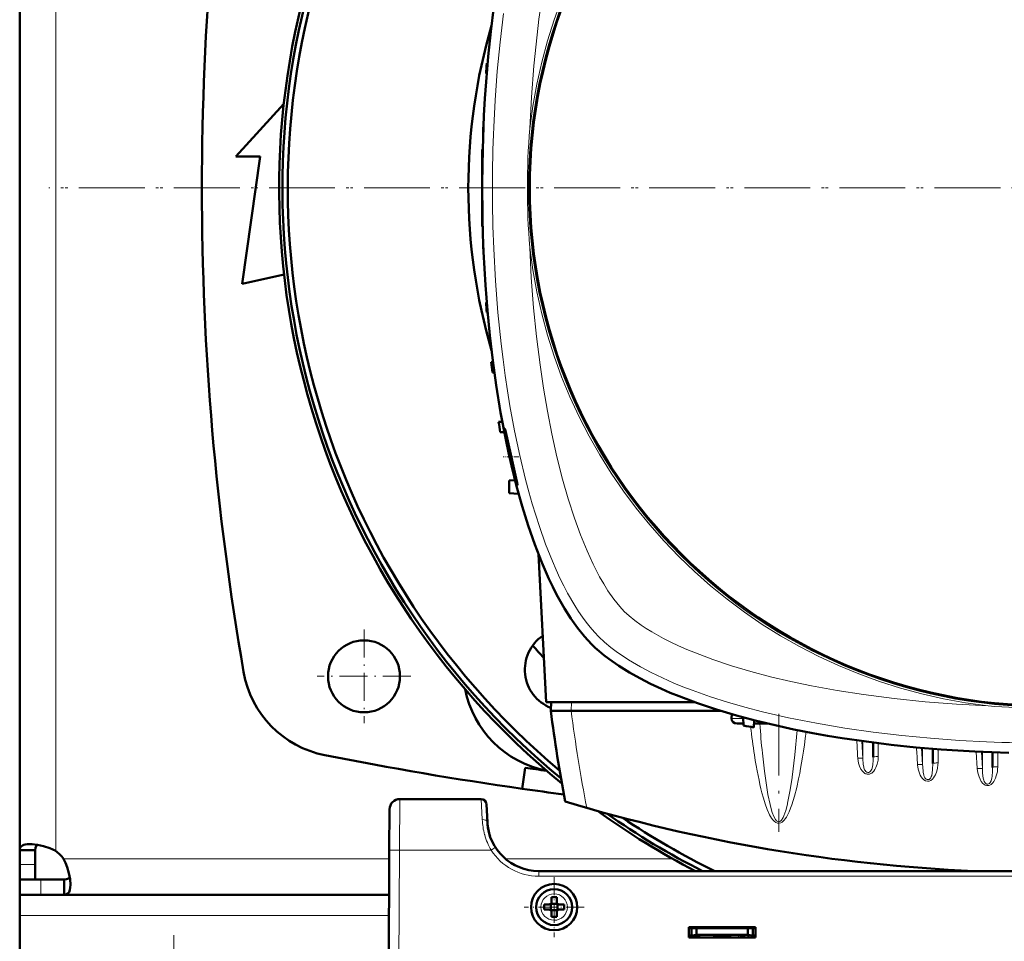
# Model space of a CAD drawing. Extents: x -2065 to 2446, y -1996 to 695.
# Tile 12 of 58: x -303 to -112, y -1576 to -1396. Entities that reach past the tile are written whole.
import ezdxf

# ---------------------------------------------------------------- set-up
doc = ezdxf.new("R2010")
doc.units = 0
doc.linetypes.add('DASHDOT', pattern=[18.5, 12, -3, 0.5, -3])

msp = doc.modelspace()

# ---------------------------------------------------------------- linework, layer by layer
at = {"color": 7, "lineweight": 50}
for p, q in [((-303.43, -1300.41), (-303.43, -1429.23)), ((-212.37, -1404.98), (-212.53, -1404.98)), ((-212.54, -1406.99), (-212.67, -1406.98)), ((-261.36, -1423.11), (-252.05, -1412.87)), ((-213.15, -1416.61), (-213.19, -1416.61)), ((-213.23, -1418.61), (-213.26, -1418.61)), ((-213.43, -1421.73), (-213.43, -1428.23)), ((-213.43, -1421.73), (-213.33, -1421.73)), ((-256.61, -1423.11), (-261.36, -1423.11)), ((-260.11, -1447.86), (-256.61, -1423.11)), ((-303.43, -1558.06), (-303.43, -1429.23)), ((-213.43, -1428.23), (-213.43, -1429.23)), ((-213.43, -1429.23), (-213.43, -1436.73)), ((-213.43, -1436.73), (-213.33, -1436.74)), ((-213.23, -1439.86), (-213.26, -1439.86)), ((-213.15, -1441.86), (-213.19, -1441.86)), ((-251.99, -1446.05), (-260.11, -1447.86)), ((-212.54, -1451.48), (-212.67, -1451.48)), ((-212.37, -1453.49), (-212.53, -1453.48)), ((-211.33, -1463.1), (-211.66, -1463.11)), ((-211.05, -1465.12), (-211.45, -1465.11)), ((-209.51, -1474.71), (-210.23, -1474.73)), ((-209.12, -1476.76), (-209.94, -1476.73)), ((-207.04, -1486.05), (-208.17, -1486.11)), ((-208.17, -1486.11), (-208.17, -1488.61)), ((-206.34, -1488.71), (-208.17, -1488.61)), ((-200.97, -1529.23), (-202.48, -1500.49)), ((-243.43, -1524.25), (-243.43, -1524.21)), ((-172.15, -1529.23), (-200.97, -1529.23)), ((-200.04, -1529.23), (-200.08, -1530.93)), ((-196.11, -1530.93), (-200.08, -1530.93)), ((-196.09, -1530.93), (-196.11, -1530.93)), ((-167.05, -1530.93), (-196.09, -1530.93)), ((-236.41, -1531.23), (-236.46, -1531.23)), ((-164.88, -1531.58), (-164.92, -1532.46)), ((-162.62, -1532.22), (-162.56, -1533.81)), ((-160.51, -1532.77), (-160.56, -1534.17)), ((-163.83, -1533.43), (-162.57, -1533.43)), ((-160.53, -1533.43), (-160.03, -1533.43)), ((-157.83, -1533.43), (-160.03, -1533.43)), ((-137.34, -1537.12), (-137.34, -1539.97)), ((-125.72, -1538.34), (-125.72, -1541.2)), ((-114.09, -1539.03), (-114.09, -1541.94)), ((-205.09, -1542.02), (-205.68, -1546.1)), ((-213.6, -1548.12), (-229.46, -1548.12)), ((-231.46, -1550.11), (-231.51, -1558.07)), ((-212.42, -1552.64), (-212.6, -1549.07)), ((-303.43, -1558.06), (-300.43, -1558.06)), ((-303.43, -1560.87), (-303.43, -1558.06)), ((-300.43, -1560.87), (-300.43, -1558.06)), ((-231.93, -1640.12), (-231.51, -1558.07)), ((-303.43, -1563.73), (-303.43, -1560.87)), ((-300.43, -1563.73), (-300.43, -1560.87)), ((-4.45, -1562.12), (-202.43, -1562.12)), ((-303.43, -1563.73), (-300.43, -1563.73)), ((-303.43, -1566.73), (-303.43, -1563.73)), ((-299.32, -1563.73), (-303.43, -1563.73)), ((-294.76, -1563.73), (-299.32, -1563.73)), ((-294.76, -1566.73), (-294.76, -1563.73)), ((-303.43, -1566.73), (-303.43, -1570.73)), ((-299.32, -1566.73), (-303.43, -1566.73)), ((-294.76, -1566.73), (-299.32, -1566.73)), ((-231.55, -1566.73), (-294.76, -1566.73)), ((-199.93, -1568.12), (-199.93, -1567.2)), ((-198.93, -1567.2), (-198.93, -1568.12)), ((-201.35, -1568.62), (-200.43, -1568.62)), ((-200.08, -1568.47), (-200.07, -1568.48)), ((-200.07, -1568.48), (-198.79, -1568.48)), ((-200.07, -1568.48), (-200.07, -1569.75)), ((-198.79, -1568.48), (-198.78, -1568.47)), ((-198.79, -1568.48), (-198.79, -1569.75)), ((-197.51, -1568.62), (-198.43, -1568.62)), ((-303.43, -1570.73), (-303.43, -1584.73)), ((-201.35, -1569.62), (-200.43, -1569.62)), ((-200.07, -1569.75), (-200.08, -1569.77)), ((-198.79, -1569.75), (-200.07, -1569.75)), ((-199.93, -1570.12), (-199.93, -1571.04)), ((-198.93, -1570.12), (-198.93, -1571.04)), ((-198.79, -1569.75), (-198.78, -1569.77)), ((-197.51, -1569.62), (-198.43, -1569.62)), ((-173.23, -1575.02), (-173.23, -1573.02)), ((-173.23, -1573.02), (-160.23, -1573.02)), ((-160.23, -1573.02), (-160.23, -1575.02)), ((-173.23, -1573.23), (-160.23, -1573.23)), ((-173.23, -1574.62), (-172.73, -1574.62)), ((-160.23, -1575.02), (-173.23, -1575.02)), ((-172.73, -1573.23), (-172.73, -1574.68)), ((-172.73, -1574.68), (-171.73, -1574.5)), ((-172.73, -1575.02), (-172.73, -1574.68)), ((-170.98, -1574.62), (-172.4, -1574.62)), ((-171.73, -1573.23), (-171.73, -1574.5)), ((-171.73, -1574.5), (-161.73, -1574.5)), ((-170.98, -1574.5), (-170.98, -1574.62)), ((-170.98, -1574.5), (-170.98, -1574.62)), ((-170.98, -1574.5), (-170.98, -1574.62)), ((-170.98, -1574.5), (-170.98, -1574.62)), ((-170.98, -1574.5), (-170.98, -1574.62)), ((-168.48, -1574.62), (-168.48, -1574.5)), ((-166.73, -1574.62), (-168.48, -1574.62)), ((-164.98, -1574.62), (-166.73, -1574.62)), ((-164.98, -1574.5), (-164.98, -1574.62)), ((-164.98, -1574.5), (-164.98, -1574.62)), ((-164.98, -1574.5), (-164.98, -1574.62)), ((-164.98, -1574.5), (-164.98, -1574.62)), ((-164.98, -1574.5), (-164.98, -1574.62)), ((-164.98, -1574.5), (-164.98, -1574.62)), ((-164.98, -1574.5), (-164.98, -1574.62)), ((-163.08, -1574.5), (-163.08, -1574.62)), ((-162.33, -1574.62), (-163.08, -1574.62)), ((-163.08, -1575.02), (-163.08, -1574.62)), ((-162.63, -1574.62), (-162.63, -1575.02)), ((-162.63, -1574.62), (-162.33, -1574.62)), ((-161.73, -1573.23), (-161.73, -1574.5)), ((-161.73, -1574.5), (-160.73, -1574.68)), ((-161.58, -1575.02), (-161.58, -1574.53)), ((-160.73, -1574.68), (-160.73, -1573.23)), ((-160.73, -1574.62), (-160.23, -1574.62)), ((-160.73, -1574.68), (-160.73, -1575.02))]:
    msp.add_line(p, q, dxfattribs=at)
at = {"color": 7, "lineweight": 18}
for p, q in [((-296.43, -1300.27), (-296.43, -1429.23)), ((-296.43, -1558.2), (-296.43, -1429.23)), ((-196.04, -1529.23), (-196.09, -1530.93)), ((-164.92, -1532.46), (-162.61, -1532.46)), ((-144.15, -1536.21), (-143.76, -1536.26)), ((-139.54, -1536.82), (-139.34, -1540.19)), ((-139.34, -1536.85), (-139.34, -1540.19)), ((-136.34, -1537.24), (-136.34, -1539.84)), ((-127.91, -1538.15), (-127.72, -1541.44)), ((-127.72, -1538.17), (-127.72, -1541.44)), ((-124.72, -1538.42), (-124.72, -1541.08)), ((-140.33, -1540.19), (-140.34, -1540.14)), ((-117.28, -1538.89), (-117.09, -1542.14)), ((-116.28, -1538.94), (-116.09, -1542.19)), ((-116.09, -1538.95), (-116.09, -1542.19)), ((-113.09, -1539.07), (-113.09, -1541.82)), ((-153.13, -1544.01), (-153.11, -1543.84)), ((-229.46, -1548.12), (-229.51, -1558.07)), ((-213.6, -1548.12), (-213.41, -1552.09)), ((-154.03, -1549.08), (-153.99, -1548.91)), ((-211.09, -1557.69), (-211.68, -1558.07)), ((-210.84, -1557.53), (-211.09, -1557.69)), ((-229.51, -1558.07), (-229.93, -1640.12)), ((-211.68, -1558.07), (-229.51, -1558.07)), ((-303.43, -1560.87), (-300.43, -1560.87)), ((-231.51, -1559.73), (-294.9, -1559.73)), ((-176.38, -1559.73), (-208.92, -1559.73)), ((-202.43, -1563.12), (-202.43, -1562.12)), ((-4.45, -1563.12), (-202.43, -1563.12)), ((-299.32, -1566.73), (-299.32, -1563.73)), ((-199.41, -1566.55), (-199.43, -1566.55)), ((-202, -1569.1), (-202, -1569.12)), ((-196.86, -1569.14), (-196.86, -1569.12)), ((-231.57, -1570.73), (-303.43, -1570.73)), ((-199.45, -1571.69), (-199.43, -1571.69)), ((-163.58, -1575.02), (-163.58, -1574.5)), ((-162.33, -1575.02), (-162.33, -1574.62))]:
    msp.add_line(p, q, dxfattribs=at)
at = {"color": 7, "linetype": 'DASHDOT', "lineweight": 18}
for p, q in [((90.91, -1429.23), (-297.79, -1429.23)), ((90.09, -1429.23), (-296.96, -1429.23)), ((-155.73, -1531.52), (-155.73, -1554.46))]:
    msp.add_line(p, q, dxfattribs=at)
at = {"color": 7, "linetype": 'DASHDOT', "lineweight": 18, "ltscale": 0.003007}
msp.add_line((-213.44, -1429.23), (-213.32, -1429.23), dxfattribs=at)
at = {"color": 7, "linetype": 'DASHDOT', "lineweight": 18, "ltscale": 0.075517}
msp.add_line((-206.3, -1481.53), (-209.32, -1481.53), dxfattribs=at)
at = {"color": 7, "linetype": 'DASHDOT', "lineweight": 18, "ltscale": 0.454999}
msp.add_line((-236.43, -1515.13), (-236.43, -1533.33), dxfattribs=at)
at = {"color": 7, "linetype": 'DASHDOT', "lineweight": 18, "ltscale": 0.455}
msp.add_line((-227.33, -1524.23), (-245.53, -1524.23), dxfattribs=at)
at = {"color": 7, "linetype": 'DASHDOT', "lineweight": 18, "ltscale": 0.292499}
msp.add_line((-199.43, -1563.27), (-199.43, -1574.97), dxfattribs=at)
at = {"color": 7, "linetype": 'DASHDOT', "lineweight": 18, "ltscale": 0.2925}
msp.add_line((-193.58, -1569.12), (-205.28, -1569.12), dxfattribs=at)
at = {"color": 7, "linetype": 'DASHDOT', "lineweight": 18, "ltscale": 0.40625}
msp.add_line((-273.43, -1574.61), (-273.43, -1590.86), dxfattribs=at)
at = {"color": 7, "linetype": 'DASHDOT', "lineweight": 18, "ltscale": 0.003525}
for p, q in [((-172.73, -1574.49), (-172.73, -1574.63)), ((-166.73, -1574.49), (-166.73, -1574.63))]:
    msp.add_line(p, q, dxfattribs=at)
at = {"color": 7, "linetype": 'DASHDOT', "lineweight": 18, "ltscale": 0.01553}
for p, q in [((-163.58, -1574.45), (-163.58, -1575.07)), ((-162.33, -1574.45), (-162.33, -1575.07))]:
    msp.add_line(p, q, dxfattribs=at)
at = {"color": 7, "lineweight": 18}
for points in [[(-191.06, -1354.51), (-191.78, -1355.94), (-192.48, -1357.42), (-193.19, -1359.05), (-193.89, -1360.73), (-195.15, -1364.1), (-196.37, -1367.75), (-197.48, -1371.51), (-198.5, -1375.37), (-199.42, -1379.31), (-200.26, -1383.31), (-201.18, -1388.33), (-201.97, -1393.42), (-202.38, -1396.41), (-202.75, -1399.42), (-203.38, -1405.47), (-203.85, -1411.56), (-204.19, -1417.68)], [(-209.3, -1395.31), (-209.96, -1400.89), (-210.49, -1406.5), (-210.9, -1412.14), (-211.18, -1417.38)], [(-204.19, -1440.79), (-203.87, -1446.67), (-203.42, -1452.52), (-202.86, -1458.09), (-202.17, -1463.63), (-201.5, -1468.15), (-200.74, -1472.63), (-199.88, -1477.05), (-198.89, -1481.5), (-197.78, -1485.87), (-196.68, -1489.71), (-195.48, -1493.44), (-194.3, -1496.68), (-193.03, -1499.79), (-191.83, -1502.41), (-190.57, -1504.87), (-189.77, -1506.27), (-188.95, -1507.58), (-187.81, -1509.23), (-186.65, -1510.67), (-185.8, -1511.59)], [(-211.18, -1441.09), (-210.84, -1447.27), (-210.36, -1453.43), (-209.74, -1459.55), (-209.36, -1462.62), (-208.95, -1465.68), (-208.51, -1468.66), (-208.02, -1471.63), (-207.13, -1476.48), (-206.12, -1481.26), (-204.99, -1485.97), (-204.36, -1488.33), (-203.69, -1490.68), (-203.02, -1492.89), (-202.31, -1495.07), (-201.09, -1498.51), (-199.77, -1501.83), (-199.05, -1503.5), (-198.29, -1505.13), (-197.56, -1506.62), (-196.8, -1508.07), (-195.42, -1510.45), (-194.69, -1511.6), (-193.94, -1512.7), (-193.19, -1513.72), (-192.41, -1514.7), (-191.59, -1515.66), (-190.74, -1516.54)], [(-185.8, -1511.59), (-184.85, -1512.47), (-183.74, -1513.37), (-182.5, -1514.26), (-181.5, -1514.93), (-180.43, -1515.59), (-178.16, -1516.86)], [(-190.74, -1516.54), (-189.62, -1517.6), (-188.39, -1518.63), (-187.07, -1519.62), (-186.02, -1520.34), (-184.94, -1521.04), (-182.65, -1522.39), (-180.55, -1523.49), (-178.37, -1524.54), (-176.11, -1525.54), (-174.37, -1526.25), (-172.6, -1526.93), (-168.98, -1528.21), (-165.68, -1529.25), (-162.31, -1530.22), (-158.89, -1531.11), (-156.36, -1531.72), (-153.82, -1532.29), (-151.1, -1532.85), (-148.35, -1533.37), (-142.88, -1534.3), (-137.35, -1535.09), (-131.78, -1535.75), (-126.17, -1536.29), (-120.53, -1536.7), (-115.29, -1536.98)], [(-178.16, -1516.86), (-176.73, -1517.58), (-175.25, -1518.27), (-173.62, -1518.99), (-171.93, -1519.69), (-168.57, -1520.95), (-164.92, -1522.17), (-161.16, -1523.28), (-157.3, -1524.3), (-153.36, -1525.22), (-149.36, -1526.06), (-144.34, -1526.98), (-139.25, -1527.77), (-136.26, -1528.18), (-133.25, -1528.55), (-127.2, -1529.18), (-121.11, -1529.65), (-114.99, -1529.98)], [(-153.11, -1543.84), (-152.59, -1539.48), (-152.16, -1534.68)], [(-146.07, -1535.81), (-145.76, -1535.91), (-145.12, -1536.05), (-144.15, -1536.21)], [(-158.9, -1539.21), (-158.51, -1542.7), (-158.07, -1545.83), (-157.83, -1547.2)], [(-139.34, -1540.19), (-139.36, -1540.18), (-139.45, -1540.15), (-139.6, -1540.13), (-140.34, -1540.14)], [(-139.09, -1543.02), (-139.45, -1542.68), (-139.73, -1542.27), (-140, -1541.7), (-140.19, -1541.1), (-140.28, -1540.65), (-140.33, -1540.19)], [(-137.34, -1539.97), (-137.36, -1540.58), (-137.43, -1541.41), (-137.5, -1541.83), (-137.62, -1542.26), (-137.72, -1542.47), (-137.86, -1542.69), (-138.06, -1542.85), (-138.22, -1542.92), (-138.4, -1542.93), (-138.59, -1542.87), (-138.77, -1542.75), (-138.91, -1542.58), (-139.01, -1542.39), (-139.13, -1542.05), (-139.19, -1541.82), (-139.26, -1541.37), (-139.34, -1540.19)], [(-136.34, -1539.84), (-136.4, -1540.57), (-136.55, -1541.29), (-136.8, -1541.97), (-137, -1542.33), (-137.23, -1542.67), (-137.42, -1542.87), (-137.63, -1543.04), (-137.83, -1543.16), (-138.05, -1543.24), (-138.27, -1543.27), (-138.5, -1543.27)], [(-124.72, -1541.08), (-124.73, -1541.43), (-124.81, -1542.08), (-124.97, -1542.71), (-125.22, -1543.37), (-125.38, -1543.68), (-125.58, -1543.98), (-125.82, -1544.25), (-126.1, -1544.47), (-126.42, -1544.61), (-126.79, -1544.65), (-127.15, -1544.56), (-127.48, -1544.37), (-127.76, -1544.1), (-127.99, -1543.79), (-128.18, -1543.45), (-128.34, -1543.1), (-128.58, -1542.29), (-128.71, -1541.43), (-128.71, -1541.39)], [(-127.72, -1541.44), (-127.74, -1541.42), (-127.83, -1541.4), (-127.98, -1541.38), (-128.71, -1541.39)], [(-125.72, -1541.2), (-125.77, -1542.38), (-125.85, -1543.04), (-125.95, -1543.5), (-126.03, -1543.73), (-126.14, -1543.95), (-126.29, -1544.14), (-126.47, -1544.27), (-126.63, -1544.33), (-126.81, -1544.33), (-127, -1544.26), (-127.17, -1544.12), (-127.3, -1543.95), (-127.4, -1543.75), (-127.5, -1543.45), (-127.62, -1542.85), (-127.71, -1541.78), (-127.72, -1541.44)], [(-117.09, -1542.14), (-116.97, -1542.99), (-116.74, -1543.81), (-116.55, -1544.26), (-116.31, -1544.69), (-116.01, -1545.07), (-115.8, -1545.24), (-115.58, -1545.38), (-115.2, -1545.49), (-114.82, -1545.46), (-114.61, -1545.38), (-114.41, -1545.26), (-114.08, -1544.95), (-113.88, -1544.69), (-113.71, -1544.4), (-113.53, -1544.02), (-113.38, -1543.62), (-113.18, -1542.79), (-113.12, -1542.31), (-113.09, -1541.82)], [(-116.09, -1542.19), (-116.11, -1542.17), (-116.2, -1542.15), (-116.39, -1542.13), (-117.09, -1542.14)], [(-116.09, -1542.19), (-116.05, -1543.08), (-115.94, -1544.02)], [(-114.39, -1544.56), (-114.25, -1544.01), (-114.2, -1543.73), (-114.11, -1542.69), (-114.09, -1541.94)], [(-153.99, -1548.91), (-153.54, -1546.66), (-153.13, -1544.01)], [(-153.18, -1549.21), (-152.66, -1547.53), (-152.23, -1545.84), (-151.85, -1544.14)], [(-115.94, -1544.02), (-115.83, -1544.45), (-115.75, -1544.66), (-115.58, -1544.94)], [(-115.58, -1544.94), (-115.41, -1545.09), (-115.2, -1545.18), (-115.06, -1545.19), (-114.92, -1545.17)], [(-114.92, -1545.17), (-114.72, -1545.05), (-114.56, -1544.87), (-114.39, -1544.56)], [(-158.99, -1546.87), (-158.69, -1547.96), (-158.35, -1549.04), (-157.96, -1550.11), (-157.49, -1551.15), (-157.1, -1551.82), (-156.86, -1552.14), (-156.59, -1552.43), (-156.26, -1552.68), (-155.99, -1552.79), (-155.64, -1552.82), (-155.31, -1552.73), (-155.08, -1552.6), (-154.89, -1552.44), (-154.67, -1552.21), (-154.47, -1551.97), (-154.23, -1551.61), (-154.02, -1551.23), (-153.7, -1550.57), (-153.42, -1549.89), (-153.18, -1549.21)], [(-157.83, -1547.2), (-157.41, -1549.17), (-157.13, -1550.26), (-156.97, -1550.74), (-156.66, -1551.53), (-156.34, -1552.11), (-156.13, -1552.36), (-155.91, -1552.5), (-155.77, -1552.53), (-155.62, -1552.52), (-155.41, -1552.41), (-155.19, -1552.2), (-154.88, -1551.69), (-154.72, -1551.35)], [(-154.72, -1551.35), (-154.37, -1550.36), (-154.03, -1549.08)], [(-231.51, -1558.07), (-231.5, -1558.07), (-231.48, -1558.07), (-229.51, -1558.07)]]:
    msp.add_lwpolyline(points, dxfattribs=at)
at = {"color": 7, "lineweight": 50}
for points in [[(-192.16, -1517.96), (-193.54, -1516.47), (-194.88, -1514.81), (-196.17, -1513), (-197.4, -1511.05), (-198.19, -1509.69), (-198.95, -1508.29), (-199.71, -1506.79), (-200.45, -1505.25), (-201.84, -1502.08), (-203.21, -1498.57), (-204.48, -1494.92), (-205.65, -1491.13), (-206.73, -1487.23), (-207.73, -1483.24), (-208.3, -1480.7), (-208.85, -1478.13), (-209.84, -1472.91), (-210.7, -1467.6), (-211.36, -1462.8), (-211.93, -1457.96), (-212.41, -1453.08), (-212.79, -1448.16), (-213, -1444.9), (-213.16, -1441.62), (-213.29, -1438.28), (-213.38, -1434.94), (-213.43, -1428.3), (-213.33, -1421.7), (-213.08, -1415.11), (-212.89, -1411.82), (-212.67, -1408.55), (-212.25, -1403.67), (-211.74, -1398.82), (-211.15, -1394.01)], [(-209.05, -1476.03), (-209.05, -1476.03), (-209.05, -1476.04), (-209.05, -1476.04), (-209.06, -1476.05), (-209.06, -1476.08), (-209.02, -1476.45)], [(-206.8, -1485.77), (-207.86, -1481.07), (-208.43, -1478.5), (-208.91, -1476.47), (-209.02, -1476.08), (-209.04, -1476.04), (-209.05, -1476.03), (-209.05, -1476.03)], [(-208.84, -1477.62), (-208.42, -1479.8), (-207.9, -1482.22), (-207.32, -1484.57), (-206.83, -1486.3), (-206.64, -1486.89), (-206.59, -1487.02)], [(-206.57, -1487.03), (-206.57, -1487.03), (-206.57, -1487.03), (-206.56, -1487.02), (-206.56, -1487), (-206.59, -1486.78)], [(-110.97, -1539.13), (-117.56, -1538.88), (-120.84, -1538.69), (-124.12, -1538.46), (-129, -1538.05), (-133.85, -1537.54), (-138.66, -1536.94), (-143.41, -1536.25), (-146.25, -1535.78), (-149.07, -1535.28), (-152.78, -1534.55), (-156.43, -1533.76), (-160.02, -1532.9), (-163.97, -1531.84), (-167.81, -1530.69), (-171.53, -1529.45), (-175.11, -1528.11), (-176.84, -1527.41), (-178.52, -1526.68), (-180.7, -1525.66), (-182.78, -1524.6), (-184.76, -1523.49), (-186.86, -1522.19), (-188.8, -1520.83), (-189.75, -1520.1), (-190.66, -1519.35), (-191.43, -1518.66), (-192.16, -1517.96)], [(-301.48, -1556.86), (-301.95, -1556.88), (-302.38, -1556.94), (-302.65, -1557.01), (-302.88, -1557.11), (-303.11, -1557.26), (-303.27, -1557.45), (-303.4, -1557.73), (-303.43, -1558.06)], [(-296.43, -1558.2), (-297.01, -1557.92), (-297.6, -1557.67), (-298.79, -1557.27), (-299.97, -1557), (-301.07, -1556.87), (-301.48, -1556.86)], [(-299.96, -1557), (-300.23, -1557.24), (-300.39, -1557.59), (-300.43, -1558.06)], [(-293.56, -1564.78), (-293.63, -1563.71), (-293.85, -1562.54), (-294.21, -1561.33), (-294.52, -1560.52), (-294.9, -1559.73)], [(-294.76, -1563.73), (-294.3, -1563.68), (-293.94, -1563.53), (-293.7, -1563.26)], [(-294.76, -1566.73), (-294.37, -1566.68), (-294.06, -1566.5), (-293.83, -1566.2), (-293.66, -1565.78), (-293.58, -1565.31), (-293.56, -1564.78)]]:
    msp.add_lwpolyline(points, dxfattribs=at)
at = {"color": 7, "lineweight": 18}
msp.add_circle((-103.43, -1429.23), 101, dxfattribs=at)
at = {"color": 7, "lineweight": 50}
for centre, radius in [((-103.43, -1429.23), 100.74), ((-236.43, -1524.23), 7), ((-199.43, -1569.12), 4.5), ((-199.43, -1569.12), 3.5)]:
    msp.add_circle(centre, radius, dxfattribs=at)
for centre, radius, start, end in [((-103.44, -1429.23), 149.5, 309.2067, 230.8028), ((-103.43, -1429.23), 148.87, 309.4826, 230.5172), ((-103.43, -1429.23), 147.82, 309.9547, 230.0451), ((282.02, -1429.23), 550, 170.1439, 189.8561), ((-103.43, -1429.23), 112.7, 163.7063, 196.2938), ((111.57, -1429.23), 325, 175.7209, 176.0744), ((111.57, -1429.23), 325, 177.7737, 178.1265), ((111.57, -1429.23), 325, 179.8237, 180.1763), ((111.57, -1429.23), 325, 181.8735, 182.2263), ((111.57, -1429.23), 325, 183.9256, 184.2791), ((111.57, -1429.23), 325, 185.9829, 186.3375), ((111.57, -1429.23), 325, 188.0479, 188.4041), ((-179.28, -1472.34), 30.02, 187.8714, 190.1339), ((-233.11, -1491.77), 26.98, 10.6516, 12.8383), ((-206.56, -1487.01), 0.03, 200.9033, 244.4524), ((-197.13, -1522.93), 8, 124.4276, 248.4107), ((-103.44, -1429.23), 134, 221.6236, 223.0135), ((-240.16, -1519.96), 20, 189.8561, 258.8031), ((-197.05, -1522.84), 20.1, 191.1926, 258.8125), ((122.2, -1489.03), 325, 187.4074, 190.5583), ((-103.43, -1214.23), 325, 259.5182, 259.8766), ((-103.43, -829.23), 724.12, 258.80312, 261.8831), ((-103.43, -829.23), 720, 261.8831, 262.22046), ((-103.43, -829.23), 724.12, 261.8831, 262.53231), ((-229.46, -1550.12), 2, 90, 179.7), ((-213.6, -1549.12), 1, 3, 90), ((-103.43, -1237.43), 325, 253.2139, 267.4873), ((-103.44, -1429.23), 149.5, 234.1542, 242.7328), ((-103.43, -1429.23), 148.87, 234.821, 243.208), ((-103.43, -1429.23), 147.82, 235.9608, 244.0256), ((-202.43, -1552.12), 10, 183, 270), ((-202.43, -1552.12), 10, 183.9422, 198.8098), ((-202.41, -1552.12), 10.02, 194.756, 198.7969), ((-300.56, -1563.86), 7, 36.0817, 53.9139), ((-199.43, -1584.29), 17.1, 89.9978, 91.6733), ((-199.43, -1584.29), 17.1, 88.3267, 90.0022), ((-184.26, -1569.12), 17.1, 178.3267, 180.0022), ((-184.22, -1569.12), 17.14, 179.9996, 181.6715), ((-200.43, -1568.12), 0.5, 270, 360), ((-198.43, -1568.12), 0.5, 180, 270), ((-214.6, -1569.12), 17.1, 359.9978, 1.6733), ((-214.64, -1569.12), 17.14, 358.3285, 0.0004), ((-200.43, -1570.12), 0.5, 0, 90), ((-199.43, -1553.91), 17.13, 268.3286, 271.6729), ((-198.43, -1570.12), 0.5, 90, 180)]:
    msp.add_arc(centre, radius, start, end, dxfattribs=at)
at = {"color": 7, "lineweight": 18}
for centre, radius, start, end in [((-103.43, -1429.23), 101.41, 96.5423, 173.4568), ((67.03, -1429.23), 278.46, 177.5597, 182.4396), ((-57.12, -1429.23), 147.52, 175.507, 184.4923), ((-103.43, -1429.23), 101.41, 186.5424, 263.4568), ((-103.43, -1382.93), 147.51, 265.5067, 273.8371), ((-5.17, -1515.44), 157.13, 186.8059, 188.811), ((58.6, -1517.48), 218.59, 184.1852, 185.7061), ((-103.43, -1213.07), 325.7, 262.8874, 263.2566), ((-103.43, -1258.77), 278.46, 267.5597, 272.4396), ((-138.28, -1541.92), 1.36, 233.5186, 261.0306), ((-199.86, -1551.45), 13.58, 182.7354, 195.3114), ((-200.43, -1551.59), 12.98, 195.3711, 209.9371), ((-202.43, -1552.11), 11, 212.7709, 269.9923), ((-199.43, -1569.12), 2.57, 90, 179.4706), ((-199.43, -1569.12), 2.57, 0, 89.4706), ((-199.43, -1569.12), 2.57, 180, 269.4706), ((-199.43, -1569.12), 2.57, 270, 359.4706)]:
    msp.add_arc(centre, radius, start, end, dxfattribs=at)
for centre, major_axis, ratio, start_param, end_param in [((126.86, -1489.54), (325.66, 0), 0.992546, 3.270009, 3.3292), ((-160.03, -1532.43), (0, 1), 0.866025, 2.530394, 3.141593), ((-155.43, -1491.88), (-0.24, -60.87), 0.121427, 0.53881, 0.783253), ((-3142.32, -1714.85), (3007.14, 0), 0.992546, 0.058569, 0.059729), ((-136.34, -1537.22), (-1, 0), 0.121869, 5.605182, 6.283185), ((-2916.54, -1702.3), (2792.54, 0), 0.992546, 0.058087, 0.059289), ((-155.85, -1490.14), (0.1, -62.68), 0.121204, 5.619282, 5.844029), ((-136.34, -1539.97), (-1, 0), 0.121869, 4.712389, 6.283185), ((-124.72, -1541.2), (-1, 0), 0.121869, 4.712388, 6.283185), ((-113.09, -1541.94), (-1, 0), 0.121869, 4.712389, 6.283185), ((-213.41, -1552.7), (0.999, 0.052), 0.602126, 0.000227, 1.539305)]:
    msp.add_ellipse(centre, major_axis=major_axis, ratio=ratio, start_param=start_param, end_param=end_param, dxfattribs=at)
at = {"color": 7, "lineweight": 50}
msp.add_ellipse((-163.76, -1532.43), major_axis=(1.14, 0.23), ratio=0.853683, start_param=2.936487, end_param=4.481103, dxfattribs=at)

doc.saveas('drawing.dxf')
